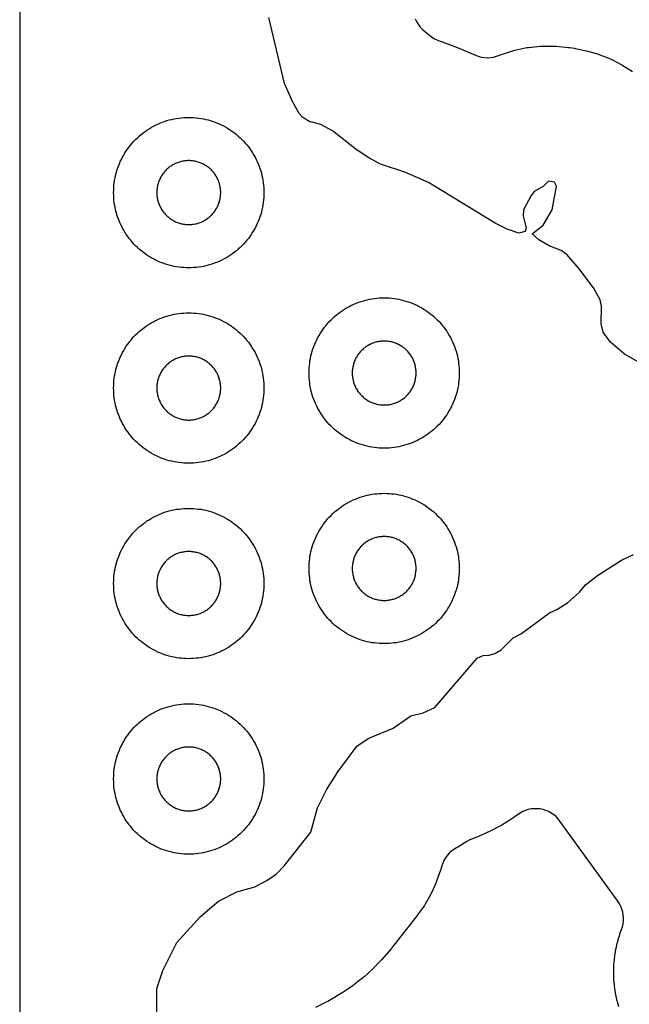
# Model space of a CAD drawing. Header units: millimetres. Extents: x 0 to 2500, y 0 to 1250.
# Tile 28 of 140: x 0 to 81, y 461 to 592. Entities that reach past the tile are written whole.
import ezdxf

# ---------------------------------------------------------------- set-up
doc = ezdxf.new("R2010")
doc.units = ezdxf.units.MM
doc.layers.add('CUT', color=1, linetype='Continuous')
doc.layers.add('SHEET_BORDER_NOCUT', color=8, linetype='Continuous')

msp = doc.modelspace()

# ---------------------------------------------------------------- linework, layer by layer
at = {"layer": 'CUT'}
for points in [[(83.33, 545.42), (80.46, 547.02), (78.61, 548.62), (77.65, 549.93), (77.39, 551.04), (77.42, 553.41), (77.23, 554.22), (76.36, 555.82), (74.43, 558.38), (72.82, 560.25), (72.04, 560.81), (70.45, 561.41), (69.06, 562.22), (68.19, 563.02), (69.66, 564.15), (70.85, 566.21), (71.45, 569.34), (71.15, 569.9), (70.37, 570.02), (69.65, 569.32), (68.47, 568.66), (68.05, 568.1), (67.03, 566.2), (66.98, 565.37), (67.41, 563.82), (67.25, 563.31), (66.43, 563.12), (64.86, 563.65), (63.25, 564.43), (54.42, 569.85), (51.25, 571.22), (48.03, 572.3), (46.45, 573.11), (44.77, 574.22), (41.63, 576.7), (40.07, 577.56), (38.45, 577.99), (37.65, 578.52), (37.21, 579.02), (36.3, 580.62), (35.25, 583.02), (33.14, 591.81)], [(52.62, 591.61), (52.8, 591.24), (53.01, 590.89), (53.26, 590.56), (53.54, 590.26), (53.85, 589.99), (54.74, 589.28), (55.12, 589.02), (55.52, 588.8), (55.94, 588.63), (56.96, 588.29), (57.04, 588.26), (58.35, 587.76), (58.43, 587.73), (60.64, 586.77), (61.03, 586.63), (61.42, 586.52), (61.83, 586.46), (62.24, 586.44), (62.65, 586.46), (63.05, 586.53), (63.45, 586.63), (63.83, 586.77), (63.94, 586.82), (64.13, 586.89), (65.69, 587.39), (65.88, 587.44), (67.48, 587.78), (67.69, 587.81), (69.31, 587.98), (69.52, 587.99), (71.15, 587.99), (71.36, 587.98), (73.03, 587.81), (73.14, 587.8), (73.82, 587.7), (73.91, 587.68), (75.43, 587.38), (75.61, 587.33), (77.04, 586.9), (77.22, 586.84), (78.61, 586.28), (78.78, 586.2), (80.11, 585.51), (80.27, 585.41), (81.53, 584.6)], [(18.26, 459.44), (18.24, 462.64), (19.04, 465.03), (20.89, 468.76), (24.07, 472.19), (26.47, 474.26), (28.89, 475.48), (31.28, 476.17), (32.89, 476.98), (34.12, 477.83), (35.26, 479), (38.72, 483.44), (39.65, 486.64), (40.81, 489.04), (42.32, 491.45), (44.89, 494.91), (46.47, 495.95), (49.68, 497.24), (52.07, 498.89), (53.7, 499.28), (55.26, 499.99), (60.88, 506.58), (61.68, 506.94), (62.46, 506.96), (63.22, 507.17), (64.06, 507.69), (65.68, 509.26), (66.77, 509.86), (70.48, 512.58), (71.49, 513.03), (72.88, 513.95), (74.48, 515.36), (75.27, 516.32), (76.89, 517.57), (80.08, 519.61), (81.68, 520.37)], [(79.72, 460.21), (79.54, 460.87), (79.51, 460.96), (79.36, 461.63), (79.34, 461.73), (79.23, 462.41), (79.21, 462.5), (79.13, 463.19), (79.12, 463.28), (79.07, 463.97), (79.06, 464.07), (79.04, 464.75), (79.04, 464.85), (79.06, 465.54), (79.07, 465.64), (79.12, 466.32), (79.13, 466.42), (79.21, 467.1), (79.23, 467.2), (79.34, 467.88), (79.36, 467.97), (79.51, 468.64), (79.54, 468.74), (79.72, 469.4), (79.75, 469.5), (79.96, 470.15), (80, 470.24), (80.08, 470.46), (80.21, 470.84), (80.29, 471.22), (80.34, 471.62), (80.35, 472.02), (80.32, 472.41), (80.25, 472.8), (80.14, 473.18), (79.99, 473.55), (79.81, 473.91), (79.59, 474.24), (71.89, 484.89), (71.65, 485.2), (71.37, 485.49), (71.06, 485.74), (70.74, 485.97), (70.39, 486.16), (70.02, 486.31), (69.64, 486.43), (69.25, 486.51), (68.86, 486.55), (68.46, 486.55), (68.06, 486.51), (67.67, 486.43), (67.29, 486.31), (66.93, 486.16), (66.58, 485.97), (66.25, 485.75), (65.5, 485.19), (65.35, 485.09), (64.15, 484.34), (64, 484.25), (62.7, 483.6), (62.62, 483.56), (61.14, 482.89), (61.06, 482.86), (60.1, 482.48), (59.79, 482.34), (59.49, 482.17), (58.29, 481.44), (58.11, 481.34), (57.77, 481.14), (57.45, 480.9), (57.15, 480.63), (56.89, 480.33), (56.65, 480.01), (56.45, 479.67), (56.29, 479.31), (56.16, 478.93), (56.02, 478.46), (55.99, 478.37), (55.48, 476.9), (55.41, 476.72), (54.79, 475.34), (54.7, 475.17), (53.95, 473.85), (53.85, 473.69), (52.95, 472.42), (52.89, 472.34), (49.49, 467.98), (49.42, 467.89), (48.15, 466.44), (48.07, 466.35), (47, 465.26), (46.93, 465.2), (45.81, 464.15), (45.67, 464.03), (44.45, 463.1), (44.38, 463.04), (43.25, 462.26), (43.12, 462.18), (40.99, 460.91), (40.86, 460.84), (39.35, 460.09)]]:
    msp.add_lwpolyline(points, dxfattribs=at)
for points in [[(32.49, 568.17), (32.48, 567.85), (32.45, 567.52), (32.41, 567.2), (32.37, 566.87), (32.31, 566.55), (32.24, 566.23), (32.16, 565.91), (32.07, 565.6), (31.97, 565.29), (31.86, 564.98), (31.74, 564.67), (31.61, 564.37), (31.47, 564.08), (31.32, 563.79), (31.16, 563.5), (30.99, 563.22), (30.82, 562.94), (30.63, 562.68), (30.43, 562.41), (30.23, 562.16), (30.02, 561.91), (29.8, 561.66), (29.57, 561.43), (29.34, 561.2), (29.09, 560.98), (28.84, 560.77), (28.59, 560.57), (28.33, 560.37), (28.06, 560.19), (27.78, 560.01), (27.5, 559.84), (27.21, 559.68), (26.92, 559.53), (26.63, 559.39), (26.33, 559.26), (26.02, 559.14), (25.71, 559.03), (25.4, 558.93), (25.09, 558.84), (24.77, 558.76), (24.45, 558.69), (24.13, 558.63), (23.81, 558.59), (23.48, 558.55), (23.15, 558.52), (22.83, 558.51), (22.5, 558.5), (22.17, 558.51), (21.85, 558.52), (21.52, 558.55), (21.2, 558.59), (20.87, 558.63), (20.55, 558.69), (20.23, 558.76), (19.91, 558.84), (19.6, 558.93), (19.29, 559.03), (18.98, 559.14), (18.67, 559.26), (18.37, 559.39), (18.08, 559.53), (17.79, 559.68), (17.5, 559.84), (17.22, 560.01), (16.94, 560.19), (16.68, 560.37), (16.41, 560.57), (16.16, 560.77), (15.91, 560.98), (15.66, 561.2), (15.43, 561.43), (15.2, 561.66), (14.98, 561.91), (14.77, 562.16), (14.57, 562.41), (14.37, 562.68), (14.19, 562.94), (14.01, 563.22), (13.84, 563.5), (13.68, 563.79), (13.53, 564.08), (13.39, 564.37), (13.26, 564.67), (13.14, 564.98), (13.03, 565.29), (12.93, 565.6), (12.84, 565.91), (12.76, 566.23), (12.69, 566.55), (12.63, 566.87), (12.59, 567.2), (12.55, 567.52), (12.52, 567.85), (12.51, 568.17), (12.5, 568.5), (12.51, 568.83), (12.52, 569.15), (12.55, 569.48), (12.59, 569.81), (12.63, 570.13), (12.69, 570.45), (12.76, 570.77), (12.84, 571.09), (12.93, 571.4), (13.03, 571.71), (13.14, 572.02), (13.26, 572.33), (13.39, 572.63), (13.53, 572.92), (13.68, 573.21), (13.84, 573.5), (14.01, 573.78), (14.19, 574.06), (14.37, 574.33), (14.57, 574.59), (14.77, 574.84), (14.98, 575.09), (15.2, 575.34), (15.43, 575.57), (15.66, 575.8), (15.91, 576.02), (16.16, 576.23), (16.41, 576.43), (16.68, 576.63), (16.94, 576.82), (17.22, 576.99), (17.5, 577.16), (17.79, 577.32), (18.08, 577.47), (18.37, 577.61), (18.67, 577.74), (18.98, 577.86), (19.29, 577.97), (19.6, 578.07), (19.91, 578.16), (20.23, 578.24), (20.55, 578.31), (20.87, 578.37), (21.2, 578.41), (21.52, 578.45), (21.85, 578.48), (22.17, 578.49), (22.5, 578.5), (22.83, 578.49), (23.15, 578.48), (23.48, 578.45), (23.81, 578.41), (24.13, 578.37), (24.45, 578.31), (24.77, 578.24), (25.09, 578.16), (25.4, 578.07), (25.71, 577.97), (26.02, 577.86), (26.33, 577.74), (26.63, 577.61), (26.92, 577.47), (27.21, 577.32), (27.5, 577.16), (27.78, 576.99), (28.06, 576.82), (28.33, 576.63), (28.59, 576.43), (28.84, 576.23), (29.09, 576.02), (29.34, 575.8), (29.57, 575.57), (29.8, 575.34), (30.02, 575.09), (30.23, 574.84), (30.43, 574.59), (30.63, 574.33), (30.82, 574.06), (30.99, 573.78), (31.16, 573.5), (31.32, 573.21), (31.47, 572.92), (31.61, 572.63), (31.74, 572.33), (31.86, 572.02), (31.97, 571.71), (32.07, 571.4), (32.16, 571.09), (32.24, 570.77), (32.31, 570.45), (32.37, 570.13), (32.41, 569.81), (32.45, 569.48), (32.48, 569.15), (32.49, 568.83), (32.5, 568.5)], [(26.75, 568.64), (26.74, 568.78), (26.73, 568.92), (26.71, 569.06), (26.69, 569.19), (26.67, 569.33), (26.64, 569.47), (26.61, 569.6), (26.57, 569.73), (26.52, 569.87), (26.48, 570), (26.43, 570.13), (26.37, 570.25), (26.31, 570.38), (26.25, 570.5), (26.18, 570.63), (26.11, 570.74), (26.03, 570.86), (25.95, 570.98), (25.87, 571.09), (25.79, 571.2), (25.7, 571.3), (25.6, 571.41), (25.51, 571.51), (25.41, 571.6), (25.3, 571.7), (25.2, 571.79), (25.09, 571.87), (24.98, 571.95), (24.86, 572.03), (24.74, 572.11), (24.63, 572.18), (24.5, 572.25), (24.38, 572.31), (24.25, 572.37), (24.13, 572.43), (24, 572.48), (23.87, 572.52), (23.73, 572.57), (23.6, 572.61), (23.47, 572.64), (23.33, 572.67), (23.19, 572.69), (23.06, 572.71), (22.92, 572.73), (22.78, 572.74), (22.64, 572.75), (22.5, 572.75), (22.36, 572.75), (22.22, 572.74), (22.08, 572.73), (21.95, 572.71), (21.81, 572.69), (21.67, 572.67), (21.54, 572.64), (21.4, 572.61), (21.27, 572.57), (21.13, 572.52), (21, 572.48), (20.87, 572.43), (20.75, 572.37), (20.62, 572.31), (20.5, 572.25), (20.38, 572.18), (20.26, 572.11), (20.14, 572.03), (20.02, 571.95), (19.91, 571.87), (19.8, 571.79), (19.7, 571.7), (19.6, 571.6), (19.5, 571.51), (19.4, 571.41), (19.31, 571.3), (19.22, 571.2), (19.13, 571.09), (19.05, 570.98), (18.97, 570.86), (18.89, 570.74), (18.82, 570.63), (18.75, 570.5), (18.69, 570.38), (18.63, 570.25), (18.57, 570.13), (18.52, 570), (18.48, 569.87), (18.43, 569.73), (18.4, 569.6), (18.36, 569.47), (18.33, 569.33), (18.31, 569.19), (18.29, 569.06), (18.27, 568.92), (18.26, 568.78), (18.25, 568.64), (18.25, 568.5), (18.25, 568.36), (18.26, 568.22), (18.27, 568.08), (18.29, 567.95), (18.31, 567.81), (18.33, 567.67), (18.36, 567.54), (18.4, 567.4), (18.43, 567.27), (18.48, 567.13), (18.52, 567), (18.57, 566.87), (18.63, 566.75), (18.69, 566.62), (18.75, 566.5), (18.82, 566.38), (18.89, 566.26), (18.97, 566.14), (19.05, 566.02), (19.13, 565.91), (19.22, 565.8), (19.31, 565.7), (19.4, 565.6), (19.5, 565.5), (19.6, 565.4), (19.7, 565.31), (19.8, 565.22), (19.91, 565.13), (20.02, 565.05), (20.14, 564.97), (20.26, 564.89), (20.38, 564.82), (20.5, 564.75), (20.62, 564.69), (20.75, 564.63), (20.87, 564.57), (21, 564.52), (21.13, 564.48), (21.27, 564.43), (21.4, 564.4), (21.54, 564.36), (21.67, 564.33), (21.81, 564.31), (21.95, 564.29), (22.08, 564.27), (22.22, 564.26), (22.36, 564.25), (22.5, 564.25), (22.64, 564.25), (22.78, 564.26), (22.92, 564.27), (23.06, 564.29), (23.19, 564.31), (23.33, 564.33), (23.47, 564.36), (23.6, 564.4), (23.73, 564.43), (23.87, 564.48), (24, 564.52), (24.13, 564.57), (24.25, 564.63), (24.38, 564.69), (24.5, 564.75), (24.63, 564.82), (24.74, 564.89), (24.86, 564.97), (24.98, 565.05), (25.09, 565.13), (25.2, 565.22), (25.3, 565.31), (25.41, 565.4), (25.51, 565.5), (25.6, 565.6), (25.7, 565.7), (25.79, 565.8), (25.87, 565.91), (25.95, 566.02), (26.03, 566.14), (26.11, 566.26), (26.18, 566.38), (26.25, 566.5), (26.31, 566.62), (26.37, 566.75), (26.43, 566.87), (26.48, 567), (26.52, 567.13), (26.57, 567.27), (26.61, 567.4), (26.64, 567.54), (26.67, 567.67), (26.69, 567.81), (26.71, 567.95), (26.73, 568.08), (26.74, 568.22), (26.75, 568.36), (26.75, 568.5)], [(58.49, 544.17), (58.48, 543.85), (58.45, 543.52), (58.41, 543.2), (58.37, 542.87), (58.31, 542.55), (58.24, 542.23), (58.16, 541.91), (58.07, 541.6), (57.97, 541.29), (57.86, 540.98), (57.74, 540.67), (57.61, 540.37), (57.47, 540.08), (57.32, 539.79), (57.16, 539.5), (56.99, 539.22), (56.82, 538.94), (56.63, 538.68), (56.43, 538.41), (56.23, 538.16), (56.02, 537.91), (55.8, 537.66), (55.57, 537.43), (55.34, 537.2), (55.09, 536.98), (54.84, 536.77), (54.59, 536.57), (54.33, 536.37), (54.06, 536.19), (53.78, 536.01), (53.5, 535.84), (53.21, 535.68), (52.92, 535.53), (52.63, 535.39), (52.33, 535.26), (52.02, 535.14), (51.71, 535.03), (51.4, 534.93), (51.09, 534.84), (50.77, 534.76), (50.45, 534.69), (50.13, 534.63), (49.81, 534.59), (49.48, 534.55), (49.15, 534.52), (48.83, 534.51), (48.5, 534.5), (48.17, 534.51), (47.85, 534.52), (47.52, 534.55), (47.2, 534.59), (46.87, 534.63), (46.55, 534.69), (46.23, 534.76), (45.91, 534.84), (45.6, 534.93), (45.29, 535.03), (44.98, 535.14), (44.67, 535.26), (44.37, 535.39), (44.08, 535.53), (43.79, 535.68), (43.5, 535.84), (43.22, 536.01), (42.94, 536.19), (42.68, 536.37), (42.41, 536.57), (42.16, 536.77), (41.91, 536.98), (41.66, 537.2), (41.43, 537.43), (41.2, 537.66), (40.98, 537.91), (40.77, 538.16), (40.57, 538.41), (40.37, 538.68), (40.19, 538.94), (40.01, 539.22), (39.84, 539.5), (39.68, 539.79), (39.53, 540.08), (39.39, 540.37), (39.26, 540.67), (39.14, 540.98), (39.03, 541.29), (38.93, 541.6), (38.84, 541.91), (38.76, 542.23), (38.69, 542.55), (38.63, 542.87), (38.59, 543.2), (38.55, 543.52), (38.52, 543.85), (38.51, 544.17), (38.5, 544.5), (38.51, 544.83), (38.52, 545.15), (38.55, 545.48), (38.59, 545.81), (38.63, 546.13), (38.69, 546.45), (38.76, 546.77), (38.84, 547.09), (38.93, 547.4), (39.03, 547.71), (39.14, 548.02), (39.26, 548.33), (39.39, 548.63), (39.53, 548.92), (39.68, 549.21), (39.84, 549.5), (40.01, 549.78), (40.19, 550.06), (40.37, 550.33), (40.57, 550.59), (40.77, 550.84), (40.98, 551.09), (41.2, 551.34), (41.43, 551.57), (41.66, 551.8), (41.91, 552.02), (42.16, 552.23), (42.41, 552.43), (42.68, 552.63), (42.94, 552.82), (43.22, 552.99), (43.5, 553.16), (43.79, 553.32), (44.08, 553.47), (44.37, 553.61), (44.67, 553.74), (44.98, 553.86), (45.29, 553.97), (45.6, 554.07), (45.91, 554.16), (46.23, 554.24), (46.55, 554.31), (46.87, 554.37), (47.2, 554.41), (47.52, 554.45), (47.85, 554.48), (48.17, 554.49), (48.5, 554.5), (48.83, 554.49), (49.15, 554.48), (49.48, 554.45), (49.81, 554.41), (50.13, 554.37), (50.45, 554.31), (50.77, 554.24), (51.09, 554.16), (51.4, 554.07), (51.71, 553.97), (52.02, 553.86), (52.33, 553.74), (52.63, 553.61), (52.92, 553.47), (53.21, 553.32), (53.5, 553.16), (53.78, 552.99), (54.06, 552.82), (54.33, 552.63), (54.59, 552.43), (54.84, 552.23), (55.09, 552.02), (55.34, 551.8), (55.57, 551.57), (55.8, 551.34), (56.02, 551.09), (56.23, 550.84), (56.43, 550.59), (56.63, 550.33), (56.82, 550.06), (56.99, 549.78), (57.16, 549.5), (57.32, 549.21), (57.47, 548.92), (57.61, 548.63), (57.74, 548.33), (57.86, 548.02), (57.97, 547.71), (58.07, 547.4), (58.16, 547.09), (58.24, 546.77), (58.31, 546.45), (58.37, 546.13), (58.41, 545.81), (58.45, 545.48), (58.48, 545.15), (58.49, 544.83), (58.5, 544.5)], [(32.49, 542.17), (32.48, 541.85), (32.45, 541.52), (32.41, 541.2), (32.37, 540.87), (32.31, 540.55), (32.24, 540.23), (32.16, 539.91), (32.07, 539.6), (31.97, 539.29), (31.86, 538.98), (31.74, 538.67), (31.61, 538.37), (31.47, 538.08), (31.32, 537.79), (31.16, 537.5), (30.99, 537.22), (30.82, 536.94), (30.63, 536.68), (30.43, 536.41), (30.23, 536.16), (30.02, 535.91), (29.8, 535.66), (29.57, 535.43), (29.34, 535.2), (29.09, 534.98), (28.84, 534.77), (28.59, 534.57), (28.33, 534.37), (28.06, 534.19), (27.78, 534.01), (27.5, 533.84), (27.21, 533.68), (26.92, 533.53), (26.63, 533.39), (26.33, 533.26), (26.02, 533.14), (25.71, 533.03), (25.4, 532.93), (25.09, 532.84), (24.77, 532.76), (24.45, 532.69), (24.13, 532.63), (23.81, 532.59), (23.48, 532.55), (23.15, 532.52), (22.83, 532.51), (22.5, 532.5), (22.17, 532.51), (21.85, 532.52), (21.52, 532.55), (21.2, 532.59), (20.87, 532.63), (20.55, 532.69), (20.23, 532.76), (19.91, 532.84), (19.6, 532.93), (19.29, 533.03), (18.98, 533.14), (18.67, 533.26), (18.37, 533.39), (18.08, 533.53), (17.79, 533.68), (17.5, 533.84), (17.22, 534.01), (16.94, 534.19), (16.68, 534.37), (16.41, 534.57), (16.16, 534.77), (15.91, 534.98), (15.66, 535.2), (15.43, 535.43), (15.2, 535.66), (14.98, 535.91), (14.77, 536.16), (14.57, 536.41), (14.37, 536.68), (14.19, 536.94), (14.01, 537.22), (13.84, 537.5), (13.68, 537.79), (13.53, 538.08), (13.39, 538.37), (13.26, 538.67), (13.14, 538.98), (13.03, 539.29), (12.93, 539.6), (12.84, 539.91), (12.76, 540.23), (12.69, 540.55), (12.63, 540.87), (12.59, 541.2), (12.55, 541.52), (12.52, 541.85), (12.51, 542.17), (12.5, 542.5), (12.51, 542.83), (12.52, 543.15), (12.55, 543.48), (12.59, 543.81), (12.63, 544.13), (12.69, 544.45), (12.76, 544.77), (12.84, 545.09), (12.93, 545.4), (13.03, 545.71), (13.14, 546.02), (13.26, 546.33), (13.39, 546.63), (13.53, 546.92), (13.68, 547.21), (13.84, 547.5), (14.01, 547.78), (14.19, 548.06), (14.37, 548.33), (14.57, 548.59), (14.77, 548.84), (14.98, 549.09), (15.2, 549.34), (15.43, 549.57), (15.66, 549.8), (15.91, 550.02), (16.16, 550.23), (16.41, 550.43), (16.68, 550.63), (16.94, 550.82), (17.22, 550.99), (17.5, 551.16), (17.79, 551.32), (18.08, 551.47), (18.37, 551.61), (18.67, 551.74), (18.98, 551.86), (19.29, 551.97), (19.6, 552.07), (19.91, 552.16), (20.23, 552.24), (20.55, 552.31), (20.87, 552.37), (21.2, 552.41), (21.52, 552.45), (21.85, 552.48), (22.17, 552.49), (22.5, 552.5), (22.83, 552.49), (23.15, 552.48), (23.48, 552.45), (23.81, 552.41), (24.13, 552.37), (24.45, 552.31), (24.77, 552.24), (25.09, 552.16), (25.4, 552.07), (25.71, 551.97), (26.02, 551.86), (26.33, 551.74), (26.63, 551.61), (26.92, 551.47), (27.21, 551.32), (27.5, 551.16), (27.78, 550.99), (28.06, 550.82), (28.33, 550.63), (28.59, 550.43), (28.84, 550.23), (29.09, 550.02), (29.34, 549.8), (29.57, 549.57), (29.8, 549.34), (30.02, 549.09), (30.23, 548.84), (30.43, 548.59), (30.63, 548.33), (30.82, 548.06), (30.99, 547.78), (31.16, 547.5), (31.32, 547.21), (31.47, 546.92), (31.61, 546.63), (31.74, 546.33), (31.86, 546.02), (31.97, 545.71), (32.07, 545.4), (32.16, 545.09), (32.24, 544.77), (32.31, 544.45), (32.37, 544.13), (32.41, 543.81), (32.45, 543.48), (32.48, 543.15), (32.49, 542.83), (32.5, 542.5)], [(52.75, 544.64), (52.74, 544.78), (52.73, 544.92), (52.71, 545.06), (52.69, 545.19), (52.67, 545.33), (52.64, 545.47), (52.61, 545.6), (52.57, 545.73), (52.52, 545.87), (52.48, 546), (52.43, 546.13), (52.37, 546.25), (52.31, 546.38), (52.25, 546.5), (52.18, 546.63), (52.11, 546.74), (52.03, 546.86), (51.95, 546.98), (51.87, 547.09), (51.79, 547.2), (51.7, 547.3), (51.6, 547.41), (51.51, 547.51), (51.41, 547.6), (51.3, 547.7), (51.2, 547.79), (51.09, 547.87), (50.98, 547.95), (50.86, 548.03), (50.74, 548.11), (50.63, 548.18), (50.5, 548.25), (50.38, 548.31), (50.25, 548.37), (50.13, 548.43), (50, 548.48), (49.87, 548.52), (49.73, 548.57), (49.6, 548.61), (49.47, 548.64), (49.33, 548.67), (49.19, 548.69), (49.06, 548.71), (48.92, 548.73), (48.78, 548.74), (48.64, 548.75), (48.5, 548.75), (48.36, 548.75), (48.22, 548.74), (48.08, 548.73), (47.95, 548.71), (47.81, 548.69), (47.67, 548.67), (47.54, 548.64), (47.4, 548.61), (47.27, 548.57), (47.13, 548.52), (47, 548.48), (46.87, 548.43), (46.75, 548.37), (46.62, 548.31), (46.5, 548.25), (46.38, 548.18), (46.26, 548.11), (46.14, 548.03), (46.02, 547.95), (45.91, 547.87), (45.8, 547.79), (45.7, 547.7), (45.6, 547.6), (45.5, 547.51), (45.4, 547.41), (45.31, 547.3), (45.22, 547.2), (45.13, 547.09), (45.05, 546.98), (44.97, 546.86), (44.89, 546.74), (44.82, 546.63), (44.75, 546.5), (44.69, 546.38), (44.63, 546.25), (44.57, 546.13), (44.52, 546), (44.48, 545.87), (44.43, 545.73), (44.4, 545.6), (44.36, 545.47), (44.33, 545.33), (44.31, 545.19), (44.29, 545.06), (44.27, 544.92), (44.26, 544.78), (44.25, 544.64), (44.25, 544.5), (44.25, 544.36), (44.26, 544.22), (44.27, 544.08), (44.29, 543.95), (44.31, 543.81), (44.33, 543.67), (44.36, 543.54), (44.4, 543.4), (44.43, 543.27), (44.48, 543.13), (44.52, 543), (44.57, 542.87), (44.63, 542.75), (44.69, 542.62), (44.75, 542.5), (44.82, 542.38), (44.89, 542.26), (44.97, 542.14), (45.05, 542.02), (45.13, 541.91), (45.22, 541.8), (45.31, 541.7), (45.4, 541.6), (45.5, 541.5), (45.6, 541.4), (45.7, 541.31), (45.8, 541.22), (45.91, 541.13), (46.02, 541.05), (46.14, 540.97), (46.26, 540.89), (46.38, 540.82), (46.5, 540.75), (46.62, 540.69), (46.75, 540.63), (46.87, 540.57), (47, 540.52), (47.13, 540.48), (47.27, 540.43), (47.4, 540.4), (47.54, 540.36), (47.67, 540.33), (47.81, 540.31), (47.95, 540.29), (48.08, 540.27), (48.22, 540.26), (48.36, 540.25), (48.5, 540.25), (48.64, 540.25), (48.78, 540.26), (48.92, 540.27), (49.06, 540.29), (49.19, 540.31), (49.33, 540.33), (49.47, 540.36), (49.6, 540.4), (49.73, 540.43), (49.87, 540.48), (50, 540.52), (50.13, 540.57), (50.25, 540.63), (50.38, 540.69), (50.5, 540.75), (50.63, 540.82), (50.74, 540.89), (50.86, 540.97), (50.98, 541.05), (51.09, 541.13), (51.2, 541.22), (51.3, 541.31), (51.41, 541.4), (51.51, 541.5), (51.6, 541.6), (51.7, 541.7), (51.79, 541.8), (51.87, 541.91), (51.95, 542.02), (52.03, 542.14), (52.11, 542.26), (52.18, 542.38), (52.25, 542.5), (52.31, 542.62), (52.37, 542.75), (52.43, 542.87), (52.48, 543), (52.52, 543.13), (52.57, 543.27), (52.61, 543.4), (52.64, 543.54), (52.67, 543.67), (52.69, 543.81), (52.71, 543.95), (52.73, 544.08), (52.74, 544.22), (52.75, 544.36), (52.75, 544.5)], [(26.75, 542.64), (26.74, 542.78), (26.73, 542.92), (26.71, 543.06), (26.69, 543.19), (26.67, 543.33), (26.64, 543.47), (26.61, 543.6), (26.57, 543.73), (26.52, 543.87), (26.48, 544), (26.43, 544.13), (26.37, 544.25), (26.31, 544.38), (26.25, 544.5), (26.18, 544.63), (26.11, 544.74), (26.03, 544.86), (25.95, 544.98), (25.87, 545.09), (25.79, 545.2), (25.7, 545.3), (25.6, 545.41), (25.51, 545.51), (25.41, 545.6), (25.3, 545.7), (25.2, 545.79), (25.09, 545.87), (24.98, 545.95), (24.86, 546.03), (24.74, 546.11), (24.63, 546.18), (24.5, 546.25), (24.38, 546.31), (24.25, 546.37), (24.13, 546.43), (24, 546.48), (23.87, 546.52), (23.73, 546.57), (23.6, 546.61), (23.47, 546.64), (23.33, 546.67), (23.19, 546.69), (23.06, 546.71), (22.92, 546.73), (22.78, 546.74), (22.64, 546.75), (22.5, 546.75), (22.36, 546.75), (22.22, 546.74), (22.08, 546.73), (21.95, 546.71), (21.81, 546.69), (21.67, 546.67), (21.54, 546.64), (21.4, 546.61), (21.27, 546.57), (21.13, 546.52), (21, 546.48), (20.87, 546.43), (20.75, 546.37), (20.62, 546.31), (20.5, 546.25), (20.38, 546.18), (20.26, 546.11), (20.14, 546.03), (20.02, 545.95), (19.91, 545.87), (19.8, 545.79), (19.7, 545.7), (19.6, 545.6), (19.5, 545.51), (19.4, 545.41), (19.31, 545.3), (19.22, 545.2), (19.13, 545.09), (19.05, 544.98), (18.97, 544.86), (18.89, 544.74), (18.82, 544.63), (18.75, 544.5), (18.69, 544.38), (18.63, 544.25), (18.57, 544.13), (18.52, 544), (18.48, 543.87), (18.43, 543.73), (18.4, 543.6), (18.36, 543.47), (18.33, 543.33), (18.31, 543.19), (18.29, 543.06), (18.27, 542.92), (18.26, 542.78), (18.25, 542.64), (18.25, 542.5), (18.25, 542.36), (18.26, 542.22), (18.27, 542.08), (18.29, 541.95), (18.31, 541.81), (18.33, 541.67), (18.36, 541.54), (18.4, 541.4), (18.43, 541.27), (18.48, 541.13), (18.52, 541), (18.57, 540.87), (18.63, 540.75), (18.69, 540.62), (18.75, 540.5), (18.82, 540.38), (18.89, 540.26), (18.97, 540.14), (19.05, 540.02), (19.13, 539.91), (19.22, 539.8), (19.31, 539.7), (19.4, 539.6), (19.5, 539.5), (19.6, 539.4), (19.7, 539.31), (19.8, 539.22), (19.91, 539.13), (20.02, 539.05), (20.14, 538.97), (20.26, 538.89), (20.38, 538.82), (20.5, 538.75), (20.62, 538.69), (20.75, 538.63), (20.87, 538.57), (21, 538.52), (21.13, 538.48), (21.27, 538.43), (21.4, 538.4), (21.54, 538.36), (21.67, 538.33), (21.81, 538.31), (21.95, 538.29), (22.08, 538.27), (22.22, 538.26), (22.36, 538.25), (22.5, 538.25), (22.64, 538.25), (22.78, 538.26), (22.92, 538.27), (23.06, 538.29), (23.19, 538.31), (23.33, 538.33), (23.47, 538.36), (23.6, 538.4), (23.73, 538.43), (23.87, 538.48), (24, 538.52), (24.13, 538.57), (24.25, 538.63), (24.38, 538.69), (24.5, 538.75), (24.63, 538.82), (24.74, 538.89), (24.86, 538.97), (24.98, 539.05), (25.09, 539.13), (25.2, 539.22), (25.3, 539.31), (25.41, 539.4), (25.51, 539.5), (25.6, 539.6), (25.7, 539.7), (25.79, 539.8), (25.87, 539.91), (25.95, 540.02), (26.03, 540.14), (26.11, 540.26), (26.18, 540.38), (26.25, 540.5), (26.31, 540.62), (26.37, 540.75), (26.43, 540.87), (26.48, 541), (26.52, 541.13), (26.57, 541.27), (26.61, 541.4), (26.64, 541.54), (26.67, 541.67), (26.69, 541.81), (26.71, 541.95), (26.73, 542.08), (26.74, 542.22), (26.75, 542.36), (26.75, 542.5)], [(58.49, 518.17), (58.48, 517.85), (58.45, 517.52), (58.41, 517.2), (58.37, 516.87), (58.31, 516.55), (58.24, 516.23), (58.16, 515.91), (58.07, 515.6), (57.97, 515.29), (57.86, 514.98), (57.74, 514.67), (57.61, 514.37), (57.47, 514.08), (57.32, 513.79), (57.16, 513.5), (56.99, 513.22), (56.82, 512.94), (56.63, 512.68), (56.43, 512.41), (56.23, 512.16), (56.02, 511.91), (55.8, 511.66), (55.57, 511.43), (55.34, 511.2), (55.09, 510.98), (54.84, 510.77), (54.59, 510.57), (54.33, 510.37), (54.06, 510.19), (53.78, 510.01), (53.5, 509.84), (53.21, 509.68), (52.92, 509.53), (52.63, 509.39), (52.33, 509.26), (52.02, 509.14), (51.71, 509.03), (51.4, 508.93), (51.09, 508.84), (50.77, 508.76), (50.45, 508.69), (50.13, 508.63), (49.81, 508.59), (49.48, 508.55), (49.15, 508.52), (48.83, 508.51), (48.5, 508.5), (48.17, 508.51), (47.85, 508.52), (47.52, 508.55), (47.2, 508.59), (46.87, 508.63), (46.55, 508.69), (46.23, 508.76), (45.91, 508.84), (45.6, 508.93), (45.29, 509.03), (44.98, 509.14), (44.67, 509.26), (44.37, 509.39), (44.08, 509.53), (43.79, 509.68), (43.5, 509.84), (43.22, 510.01), (42.94, 510.19), (42.68, 510.37), (42.41, 510.57), (42.16, 510.77), (41.91, 510.98), (41.66, 511.2), (41.43, 511.43), (41.2, 511.66), (40.98, 511.91), (40.77, 512.16), (40.57, 512.41), (40.37, 512.68), (40.19, 512.94), (40.01, 513.22), (39.84, 513.5), (39.68, 513.79), (39.53, 514.08), (39.39, 514.37), (39.26, 514.67), (39.14, 514.98), (39.03, 515.29), (38.93, 515.6), (38.84, 515.91), (38.76, 516.23), (38.69, 516.55), (38.63, 516.87), (38.59, 517.2), (38.55, 517.52), (38.52, 517.85), (38.51, 518.17), (38.5, 518.5), (38.51, 518.83), (38.52, 519.15), (38.55, 519.48), (38.59, 519.81), (38.63, 520.13), (38.69, 520.45), (38.76, 520.77), (38.84, 521.09), (38.93, 521.4), (39.03, 521.71), (39.14, 522.02), (39.26, 522.33), (39.39, 522.63), (39.53, 522.92), (39.68, 523.21), (39.84, 523.5), (40.01, 523.78), (40.19, 524.06), (40.37, 524.33), (40.57, 524.59), (40.77, 524.84), (40.98, 525.09), (41.2, 525.34), (41.43, 525.57), (41.66, 525.8), (41.91, 526.02), (42.16, 526.23), (42.41, 526.43), (42.68, 526.63), (42.94, 526.82), (43.22, 526.99), (43.5, 527.16), (43.79, 527.32), (44.08, 527.47), (44.37, 527.61), (44.67, 527.74), (44.98, 527.86), (45.29, 527.97), (45.6, 528.07), (45.91, 528.16), (46.23, 528.24), (46.55, 528.31), (46.87, 528.37), (47.2, 528.41), (47.52, 528.45), (47.85, 528.48), (48.17, 528.49), (48.5, 528.5), (48.83, 528.49), (49.15, 528.48), (49.48, 528.45), (49.81, 528.41), (50.13, 528.37), (50.45, 528.31), (50.77, 528.24), (51.09, 528.16), (51.4, 528.07), (51.71, 527.97), (52.02, 527.86), (52.33, 527.74), (52.63, 527.61), (52.92, 527.47), (53.21, 527.32), (53.5, 527.16), (53.78, 526.99), (54.06, 526.82), (54.33, 526.63), (54.59, 526.43), (54.84, 526.23), (55.09, 526.02), (55.34, 525.8), (55.57, 525.57), (55.8, 525.34), (56.02, 525.09), (56.23, 524.84), (56.43, 524.59), (56.63, 524.33), (56.82, 524.06), (56.99, 523.78), (57.16, 523.5), (57.32, 523.21), (57.47, 522.92), (57.61, 522.63), (57.74, 522.33), (57.86, 522.02), (57.97, 521.71), (58.07, 521.4), (58.16, 521.09), (58.24, 520.77), (58.31, 520.45), (58.37, 520.13), (58.41, 519.81), (58.45, 519.48), (58.48, 519.15), (58.49, 518.83), (58.5, 518.5)], [(32.49, 516.17), (32.48, 515.85), (32.45, 515.52), (32.41, 515.2), (32.37, 514.87), (32.31, 514.55), (32.24, 514.23), (32.16, 513.91), (32.07, 513.6), (31.97, 513.29), (31.86, 512.98), (31.74, 512.67), (31.61, 512.37), (31.47, 512.08), (31.32, 511.79), (31.16, 511.5), (30.99, 511.22), (30.82, 510.94), (30.63, 510.68), (30.43, 510.41), (30.23, 510.16), (30.02, 509.91), (29.8, 509.66), (29.57, 509.43), (29.34, 509.2), (29.09, 508.98), (28.84, 508.77), (28.59, 508.57), (28.33, 508.37), (28.06, 508.19), (27.78, 508.01), (27.5, 507.84), (27.21, 507.68), (26.92, 507.53), (26.63, 507.39), (26.33, 507.26), (26.02, 507.14), (25.71, 507.03), (25.4, 506.93), (25.09, 506.84), (24.77, 506.76), (24.45, 506.69), (24.13, 506.63), (23.81, 506.59), (23.48, 506.55), (23.15, 506.52), (22.83, 506.51), (22.5, 506.5), (22.17, 506.51), (21.85, 506.52), (21.52, 506.55), (21.2, 506.59), (20.87, 506.63), (20.55, 506.69), (20.23, 506.76), (19.91, 506.84), (19.6, 506.93), (19.29, 507.03), (18.98, 507.14), (18.67, 507.26), (18.37, 507.39), (18.08, 507.53), (17.79, 507.68), (17.5, 507.84), (17.22, 508.01), (16.94, 508.19), (16.68, 508.37), (16.41, 508.57), (16.16, 508.77), (15.91, 508.98), (15.66, 509.2), (15.43, 509.43), (15.2, 509.66), (14.98, 509.91), (14.77, 510.16), (14.57, 510.41), (14.37, 510.68), (14.19, 510.94), (14.01, 511.22), (13.84, 511.5), (13.68, 511.79), (13.53, 512.08), (13.39, 512.37), (13.26, 512.67), (13.14, 512.98), (13.03, 513.29), (12.93, 513.6), (12.84, 513.91), (12.76, 514.23), (12.69, 514.55), (12.63, 514.87), (12.59, 515.2), (12.55, 515.52), (12.52, 515.85), (12.51, 516.17), (12.5, 516.5), (12.51, 516.83), (12.52, 517.15), (12.55, 517.48), (12.59, 517.81), (12.63, 518.13), (12.69, 518.45), (12.76, 518.77), (12.84, 519.09), (12.93, 519.4), (13.03, 519.71), (13.14, 520.02), (13.26, 520.33), (13.39, 520.63), (13.53, 520.92), (13.68, 521.21), (13.84, 521.5), (14.01, 521.78), (14.19, 522.06), (14.37, 522.33), (14.57, 522.59), (14.77, 522.84), (14.98, 523.09), (15.2, 523.34), (15.43, 523.57), (15.66, 523.8), (15.91, 524.02), (16.16, 524.23), (16.41, 524.43), (16.68, 524.63), (16.94, 524.82), (17.22, 524.99), (17.5, 525.16), (17.79, 525.32), (18.08, 525.47), (18.37, 525.61), (18.67, 525.74), (18.98, 525.86), (19.29, 525.97), (19.6, 526.07), (19.91, 526.16), (20.23, 526.24), (20.55, 526.31), (20.87, 526.37), (21.2, 526.41), (21.52, 526.45), (21.85, 526.48), (22.17, 526.49), (22.5, 526.5), (22.83, 526.49), (23.15, 526.48), (23.48, 526.45), (23.81, 526.41), (24.13, 526.37), (24.45, 526.31), (24.77, 526.24), (25.09, 526.16), (25.4, 526.07), (25.71, 525.97), (26.02, 525.86), (26.33, 525.74), (26.63, 525.61), (26.92, 525.47), (27.21, 525.32), (27.5, 525.16), (27.78, 524.99), (28.06, 524.82), (28.33, 524.63), (28.59, 524.43), (28.84, 524.23), (29.09, 524.02), (29.34, 523.8), (29.57, 523.57), (29.8, 523.34), (30.02, 523.09), (30.23, 522.84), (30.43, 522.59), (30.63, 522.33), (30.82, 522.06), (30.99, 521.78), (31.16, 521.5), (31.32, 521.21), (31.47, 520.92), (31.61, 520.63), (31.74, 520.33), (31.86, 520.02), (31.97, 519.71), (32.07, 519.4), (32.16, 519.09), (32.24, 518.77), (32.31, 518.45), (32.37, 518.13), (32.41, 517.81), (32.45, 517.48), (32.48, 517.15), (32.49, 516.83), (32.5, 516.5)], [(52.75, 518.64), (52.74, 518.78), (52.73, 518.92), (52.71, 519.06), (52.69, 519.19), (52.67, 519.33), (52.64, 519.47), (52.61, 519.6), (52.57, 519.73), (52.52, 519.87), (52.48, 520), (52.43, 520.13), (52.37, 520.25), (52.31, 520.38), (52.25, 520.5), (52.18, 520.63), (52.11, 520.74), (52.03, 520.86), (51.95, 520.98), (51.87, 521.09), (51.79, 521.2), (51.7, 521.3), (51.6, 521.41), (51.51, 521.51), (51.41, 521.6), (51.3, 521.7), (51.2, 521.79), (51.09, 521.87), (50.98, 521.95), (50.86, 522.03), (50.74, 522.11), (50.63, 522.18), (50.5, 522.25), (50.38, 522.31), (50.25, 522.37), (50.13, 522.43), (50, 522.48), (49.87, 522.52), (49.73, 522.57), (49.6, 522.61), (49.47, 522.64), (49.33, 522.67), (49.19, 522.69), (49.06, 522.71), (48.92, 522.73), (48.78, 522.74), (48.64, 522.75), (48.5, 522.75), (48.36, 522.75), (48.22, 522.74), (48.08, 522.73), (47.95, 522.71), (47.81, 522.69), (47.67, 522.67), (47.54, 522.64), (47.4, 522.61), (47.27, 522.57), (47.13, 522.52), (47, 522.48), (46.87, 522.43), (46.75, 522.37), (46.62, 522.31), (46.5, 522.25), (46.38, 522.18), (46.26, 522.11), (46.14, 522.03), (46.02, 521.95), (45.91, 521.87), (45.8, 521.79), (45.7, 521.7), (45.6, 521.6), (45.5, 521.51), (45.4, 521.41), (45.31, 521.3), (45.22, 521.2), (45.13, 521.09), (45.05, 520.98), (44.97, 520.86), (44.89, 520.74), (44.82, 520.63), (44.75, 520.5), (44.69, 520.38), (44.63, 520.25), (44.57, 520.13), (44.52, 520), (44.48, 519.87), (44.43, 519.73), (44.4, 519.6), (44.36, 519.47), (44.33, 519.33), (44.31, 519.19), (44.29, 519.06), (44.27, 518.92), (44.26, 518.78), (44.25, 518.64), (44.25, 518.5), (44.25, 518.36), (44.26, 518.22), (44.27, 518.08), (44.29, 517.95), (44.31, 517.81), (44.33, 517.67), (44.36, 517.54), (44.4, 517.4), (44.43, 517.27), (44.48, 517.13), (44.52, 517), (44.57, 516.87), (44.63, 516.75), (44.69, 516.62), (44.75, 516.5), (44.82, 516.38), (44.89, 516.26), (44.97, 516.14), (45.05, 516.02), (45.13, 515.91), (45.22, 515.8), (45.31, 515.7), (45.4, 515.6), (45.5, 515.5), (45.6, 515.4), (45.7, 515.31), (45.8, 515.22), (45.91, 515.13), (46.02, 515.05), (46.14, 514.97), (46.26, 514.89), (46.38, 514.82), (46.5, 514.75), (46.62, 514.69), (46.75, 514.63), (46.87, 514.57), (47, 514.52), (47.13, 514.48), (47.27, 514.43), (47.4, 514.4), (47.54, 514.36), (47.67, 514.33), (47.81, 514.31), (47.95, 514.29), (48.08, 514.27), (48.22, 514.26), (48.36, 514.25), (48.5, 514.25), (48.64, 514.25), (48.78, 514.26), (48.92, 514.27), (49.06, 514.29), (49.19, 514.31), (49.33, 514.33), (49.47, 514.36), (49.6, 514.4), (49.73, 514.43), (49.87, 514.48), (50, 514.52), (50.13, 514.57), (50.25, 514.63), (50.38, 514.69), (50.5, 514.75), (50.63, 514.82), (50.74, 514.89), (50.86, 514.97), (50.98, 515.05), (51.09, 515.13), (51.2, 515.22), (51.3, 515.31), (51.41, 515.4), (51.51, 515.5), (51.6, 515.6), (51.7, 515.7), (51.79, 515.8), (51.87, 515.91), (51.95, 516.02), (52.03, 516.14), (52.11, 516.26), (52.18, 516.38), (52.25, 516.5), (52.31, 516.62), (52.37, 516.75), (52.43, 516.87), (52.48, 517), (52.52, 517.13), (52.57, 517.27), (52.61, 517.4), (52.64, 517.54), (52.67, 517.67), (52.69, 517.81), (52.71, 517.95), (52.73, 518.08), (52.74, 518.22), (52.75, 518.36), (52.75, 518.5)], [(26.75, 516.64), (26.74, 516.78), (26.73, 516.92), (26.71, 517.06), (26.69, 517.19), (26.67, 517.33), (26.64, 517.47), (26.61, 517.6), (26.57, 517.73), (26.52, 517.87), (26.48, 518), (26.43, 518.13), (26.37, 518.25), (26.31, 518.38), (26.25, 518.5), (26.18, 518.63), (26.11, 518.74), (26.03, 518.86), (25.95, 518.98), (25.87, 519.09), (25.79, 519.2), (25.7, 519.3), (25.6, 519.41), (25.51, 519.51), (25.41, 519.6), (25.3, 519.7), (25.2, 519.79), (25.09, 519.87), (24.98, 519.95), (24.86, 520.03), (24.74, 520.11), (24.63, 520.18), (24.5, 520.25), (24.38, 520.31), (24.25, 520.37), (24.13, 520.43), (24, 520.48), (23.87, 520.52), (23.73, 520.57), (23.6, 520.61), (23.47, 520.64), (23.33, 520.67), (23.19, 520.69), (23.06, 520.71), (22.92, 520.73), (22.78, 520.74), (22.64, 520.75), (22.5, 520.75), (22.36, 520.75), (22.22, 520.74), (22.08, 520.73), (21.95, 520.71), (21.81, 520.69), (21.67, 520.67), (21.54, 520.64), (21.4, 520.61), (21.27, 520.57), (21.13, 520.52), (21, 520.48), (20.87, 520.43), (20.75, 520.37), (20.62, 520.31), (20.5, 520.25), (20.38, 520.18), (20.26, 520.11), (20.14, 520.03), (20.02, 519.95), (19.91, 519.87), (19.8, 519.79), (19.7, 519.7), (19.6, 519.6), (19.5, 519.51), (19.4, 519.41), (19.31, 519.3), (19.22, 519.2), (19.13, 519.09), (19.05, 518.98), (18.97, 518.86), (18.89, 518.74), (18.82, 518.63), (18.75, 518.5), (18.69, 518.38), (18.63, 518.25), (18.57, 518.13), (18.52, 518), (18.48, 517.87), (18.43, 517.73), (18.4, 517.6), (18.36, 517.47), (18.33, 517.33), (18.31, 517.19), (18.29, 517.06), (18.27, 516.92), (18.26, 516.78), (18.25, 516.64), (18.25, 516.5), (18.25, 516.36), (18.26, 516.22), (18.27, 516.08), (18.29, 515.95), (18.31, 515.81), (18.33, 515.67), (18.36, 515.54), (18.4, 515.4), (18.43, 515.27), (18.48, 515.13), (18.52, 515), (18.57, 514.87), (18.63, 514.75), (18.69, 514.62), (18.75, 514.5), (18.82, 514.38), (18.89, 514.26), (18.97, 514.14), (19.05, 514.02), (19.13, 513.91), (19.22, 513.8), (19.31, 513.7), (19.4, 513.6), (19.5, 513.5), (19.6, 513.4), (19.7, 513.31), (19.8, 513.22), (19.91, 513.13), (20.02, 513.05), (20.14, 512.97), (20.26, 512.89), (20.38, 512.82), (20.5, 512.75), (20.62, 512.69), (20.75, 512.63), (20.87, 512.57), (21, 512.52), (21.13, 512.48), (21.27, 512.43), (21.4, 512.4), (21.54, 512.36), (21.67, 512.33), (21.81, 512.31), (21.95, 512.29), (22.08, 512.27), (22.22, 512.26), (22.36, 512.25), (22.5, 512.25), (22.64, 512.25), (22.78, 512.26), (22.92, 512.27), (23.06, 512.29), (23.19, 512.31), (23.33, 512.33), (23.47, 512.36), (23.6, 512.4), (23.73, 512.43), (23.87, 512.48), (24, 512.52), (24.13, 512.57), (24.25, 512.63), (24.38, 512.69), (24.5, 512.75), (24.63, 512.82), (24.74, 512.89), (24.86, 512.97), (24.98, 513.05), (25.09, 513.13), (25.2, 513.22), (25.3, 513.31), (25.41, 513.4), (25.51, 513.5), (25.6, 513.6), (25.7, 513.7), (25.79, 513.8), (25.87, 513.91), (25.95, 514.02), (26.03, 514.14), (26.11, 514.26), (26.18, 514.38), (26.25, 514.5), (26.31, 514.62), (26.37, 514.75), (26.43, 514.87), (26.48, 515), (26.52, 515.13), (26.57, 515.27), (26.61, 515.4), (26.64, 515.54), (26.67, 515.67), (26.69, 515.81), (26.71, 515.95), (26.73, 516.08), (26.74, 516.22), (26.75, 516.36), (26.75, 516.5)], [(32.49, 490.17), (32.48, 489.85), (32.45, 489.52), (32.41, 489.2), (32.37, 488.87), (32.31, 488.55), (32.24, 488.23), (32.16, 487.91), (32.07, 487.6), (31.97, 487.29), (31.86, 486.98), (31.74, 486.67), (31.61, 486.37), (31.47, 486.08), (31.32, 485.79), (31.16, 485.5), (30.99, 485.22), (30.82, 484.94), (30.63, 484.68), (30.43, 484.41), (30.23, 484.16), (30.02, 483.91), (29.8, 483.66), (29.57, 483.43), (29.34, 483.2), (29.09, 482.98), (28.84, 482.77), (28.59, 482.57), (28.33, 482.37), (28.06, 482.19), (27.78, 482.01), (27.5, 481.84), (27.21, 481.68), (26.92, 481.53), (26.63, 481.39), (26.33, 481.26), (26.02, 481.14), (25.71, 481.03), (25.4, 480.93), (25.09, 480.84), (24.77, 480.76), (24.45, 480.69), (24.13, 480.63), (23.81, 480.59), (23.48, 480.55), (23.15, 480.52), (22.83, 480.51), (22.5, 480.5), (22.17, 480.51), (21.85, 480.52), (21.52, 480.55), (21.2, 480.59), (20.87, 480.63), (20.55, 480.69), (20.23, 480.76), (19.91, 480.84), (19.6, 480.93), (19.29, 481.03), (18.98, 481.14), (18.67, 481.26), (18.37, 481.39), (18.08, 481.53), (17.79, 481.68), (17.5, 481.84), (17.22, 482.01), (16.94, 482.19), (16.68, 482.37), (16.41, 482.57), (16.16, 482.77), (15.91, 482.98), (15.66, 483.2), (15.43, 483.43), (15.2, 483.66), (14.98, 483.91), (14.77, 484.16), (14.57, 484.41), (14.37, 484.68), (14.19, 484.94), (14.01, 485.22), (13.84, 485.5), (13.68, 485.79), (13.53, 486.08), (13.39, 486.37), (13.26, 486.67), (13.14, 486.98), (13.03, 487.29), (12.93, 487.6), (12.84, 487.91), (12.76, 488.23), (12.69, 488.55), (12.63, 488.87), (12.59, 489.2), (12.55, 489.52), (12.52, 489.85), (12.51, 490.17), (12.5, 490.5), (12.51, 490.83), (12.52, 491.15), (12.55, 491.48), (12.59, 491.81), (12.63, 492.13), (12.69, 492.45), (12.76, 492.77), (12.84, 493.09), (12.93, 493.4), (13.03, 493.71), (13.14, 494.02), (13.26, 494.33), (13.39, 494.63), (13.53, 494.92), (13.68, 495.21), (13.84, 495.5), (14.01, 495.78), (14.19, 496.06), (14.37, 496.33), (14.57, 496.59), (14.77, 496.84), (14.98, 497.09), (15.2, 497.34), (15.43, 497.57), (15.66, 497.8), (15.91, 498.02), (16.16, 498.23), (16.41, 498.43), (16.68, 498.63), (16.94, 498.82), (17.22, 498.99), (17.5, 499.16), (17.79, 499.32), (18.08, 499.47), (18.37, 499.61), (18.67, 499.74), (18.98, 499.86), (19.29, 499.97), (19.6, 500.07), (19.91, 500.16), (20.23, 500.24), (20.55, 500.31), (20.87, 500.37), (21.2, 500.41), (21.52, 500.45), (21.85, 500.48), (22.17, 500.49), (22.5, 500.5), (22.83, 500.49), (23.15, 500.48), (23.48, 500.45), (23.81, 500.41), (24.13, 500.37), (24.45, 500.31), (24.77, 500.24), (25.09, 500.16), (25.4, 500.07), (25.71, 499.97), (26.02, 499.86), (26.33, 499.74), (26.63, 499.61), (26.92, 499.47), (27.21, 499.32), (27.5, 499.16), (27.78, 498.99), (28.06, 498.82), (28.33, 498.63), (28.59, 498.43), (28.84, 498.23), (29.09, 498.02), (29.34, 497.8), (29.57, 497.57), (29.8, 497.34), (30.02, 497.09), (30.23, 496.84), (30.43, 496.59), (30.63, 496.33), (30.82, 496.06), (30.99, 495.78), (31.16, 495.5), (31.32, 495.21), (31.47, 494.92), (31.61, 494.63), (31.74, 494.33), (31.86, 494.02), (31.97, 493.71), (32.07, 493.4), (32.16, 493.09), (32.24, 492.77), (32.31, 492.45), (32.37, 492.13), (32.41, 491.81), (32.45, 491.48), (32.48, 491.15), (32.49, 490.83), (32.5, 490.5)], [(26.75, 490.64), (26.74, 490.78), (26.73, 490.92), (26.71, 491.06), (26.69, 491.19), (26.67, 491.33), (26.64, 491.47), (26.61, 491.6), (26.57, 491.73), (26.52, 491.87), (26.48, 492), (26.43, 492.13), (26.37, 492.25), (26.31, 492.38), (26.25, 492.5), (26.18, 492.63), (26.11, 492.74), (26.03, 492.86), (25.95, 492.98), (25.87, 493.09), (25.79, 493.2), (25.7, 493.3), (25.6, 493.41), (25.51, 493.51), (25.41, 493.6), (25.3, 493.7), (25.2, 493.79), (25.09, 493.87), (24.98, 493.95), (24.86, 494.03), (24.74, 494.11), (24.63, 494.18), (24.5, 494.25), (24.38, 494.31), (24.25, 494.37), (24.13, 494.43), (24, 494.48), (23.87, 494.52), (23.73, 494.57), (23.6, 494.61), (23.47, 494.64), (23.33, 494.67), (23.19, 494.69), (23.06, 494.71), (22.92, 494.73), (22.78, 494.74), (22.64, 494.75), (22.5, 494.75), (22.36, 494.75), (22.22, 494.74), (22.08, 494.73), (21.95, 494.71), (21.81, 494.69), (21.67, 494.67), (21.54, 494.64), (21.4, 494.61), (21.27, 494.57), (21.13, 494.52), (21, 494.48), (20.87, 494.43), (20.75, 494.37), (20.62, 494.31), (20.5, 494.25), (20.38, 494.18), (20.26, 494.11), (20.14, 494.03), (20.02, 493.95), (19.91, 493.87), (19.8, 493.79), (19.7, 493.7), (19.6, 493.6), (19.5, 493.51), (19.4, 493.41), (19.31, 493.3), (19.22, 493.2), (19.13, 493.09), (19.05, 492.98), (18.97, 492.86), (18.89, 492.74), (18.82, 492.63), (18.75, 492.5), (18.69, 492.38), (18.63, 492.25), (18.57, 492.13), (18.52, 492), (18.48, 491.87), (18.43, 491.73), (18.4, 491.6), (18.36, 491.47), (18.33, 491.33), (18.31, 491.19), (18.29, 491.06), (18.27, 490.92), (18.26, 490.78), (18.25, 490.64), (18.25, 490.5), (18.25, 490.36), (18.26, 490.22), (18.27, 490.08), (18.29, 489.95), (18.31, 489.81), (18.33, 489.67), (18.36, 489.54), (18.4, 489.4), (18.43, 489.27), (18.48, 489.13), (18.52, 489), (18.57, 488.87), (18.63, 488.75), (18.69, 488.62), (18.75, 488.5), (18.82, 488.38), (18.89, 488.26), (18.97, 488.14), (19.05, 488.02), (19.13, 487.91), (19.22, 487.8), (19.31, 487.7), (19.4, 487.6), (19.5, 487.5), (19.6, 487.4), (19.7, 487.31), (19.8, 487.22), (19.91, 487.13), (20.02, 487.05), (20.14, 486.97), (20.26, 486.89), (20.38, 486.82), (20.5, 486.75), (20.62, 486.69), (20.75, 486.63), (20.87, 486.57), (21, 486.52), (21.13, 486.48), (21.27, 486.43), (21.4, 486.4), (21.54, 486.36), (21.67, 486.33), (21.81, 486.31), (21.95, 486.29), (22.08, 486.27), (22.22, 486.26), (22.36, 486.25), (22.5, 486.25), (22.64, 486.25), (22.78, 486.26), (22.92, 486.27), (23.06, 486.29), (23.19, 486.31), (23.33, 486.33), (23.47, 486.36), (23.6, 486.4), (23.73, 486.43), (23.87, 486.48), (24, 486.52), (24.13, 486.57), (24.25, 486.63), (24.38, 486.69), (24.5, 486.75), (24.63, 486.82), (24.74, 486.89), (24.86, 486.97), (24.98, 487.05), (25.09, 487.13), (25.2, 487.22), (25.3, 487.31), (25.41, 487.4), (25.51, 487.5), (25.6, 487.6), (25.7, 487.7), (25.79, 487.8), (25.87, 487.91), (25.95, 488.02), (26.03, 488.14), (26.11, 488.26), (26.18, 488.38), (26.25, 488.5), (26.31, 488.62), (26.37, 488.75), (26.43, 488.87), (26.48, 489), (26.52, 489.13), (26.57, 489.27), (26.61, 489.4), (26.64, 489.54), (26.67, 489.67), (26.69, 489.81), (26.71, 489.95), (26.73, 490.08), (26.74, 490.22), (26.75, 490.36), (26.75, 490.5)]]:
    msp.add_lwpolyline(points, close=True, dxfattribs=at)
at = {"layer": 'SHEET_BORDER_NOCUT'}
msp.add_lwpolyline([(0, 0), (2500, 0), (2500, 1250), (0, 1250)], close=True, dxfattribs=at)

doc.saveas('drawing.dxf')
